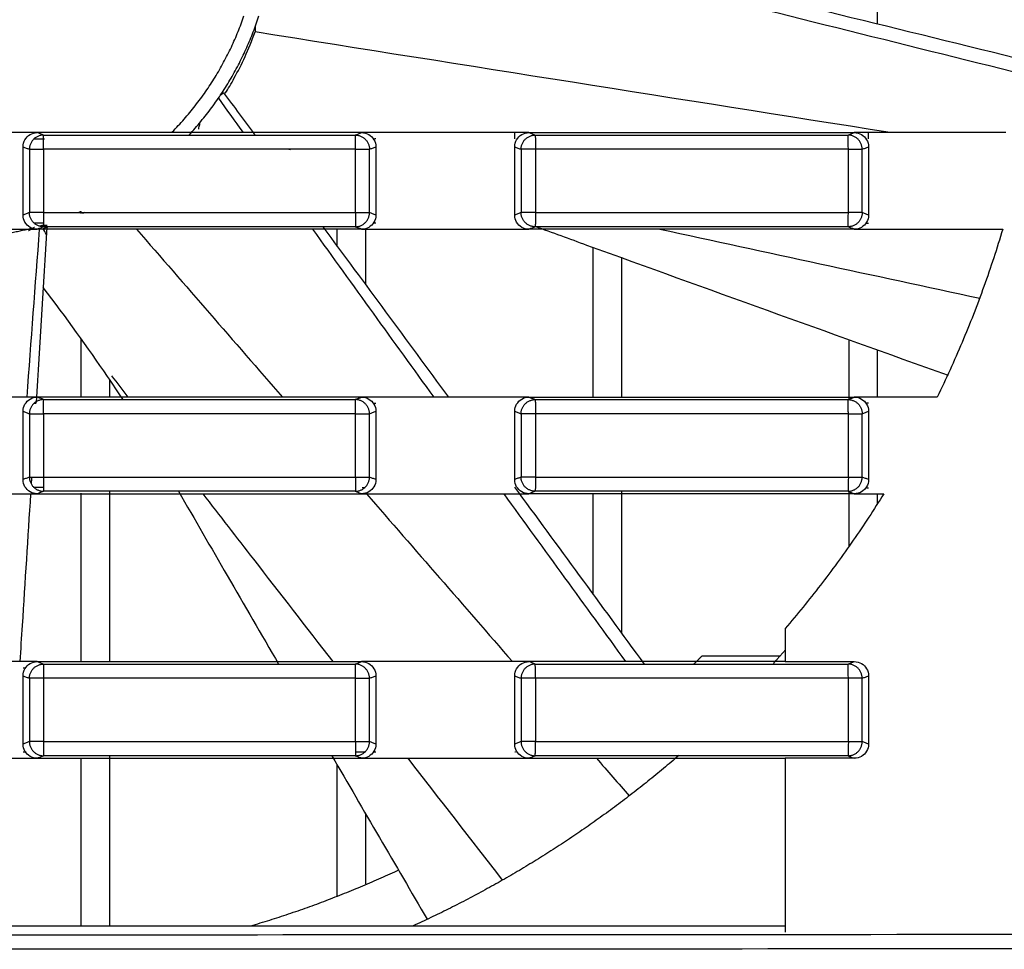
# Model space of a CAD drawing. Header units: millimetres. Extents: x 9946 to 11276, y -4769 to -3439.
# Tile 77 of 100: x 10938 to 10973, y -3662 to -3629. Entities that reach past the tile are written whole.
import ezdxf

# ---------------------------------------------------------------- set-up
doc = ezdxf.new("R2010")
doc.units = ezdxf.units.MM
doc.layers.add('ROXX NEO mini i_Fixture', color=7, linetype='Continuous', true_color=0x000000)

msp = doc.modelspace()

# ---------------------------------------------------------------- linework, layer by layer
at = {"layer": 'ROXX NEO mini i_Fixture', "color": 18, "lineweight": -3, "true_color": 0x000000}
for points, knots in [([(10958.099, -3627.463), (10958.968, -3627.682), (10964.24, -3629.009), (10969.515, -3630.322), (10973.921, -3631.417)], [11.363411, 11.363411, 11.363411, 11.363411, 14.05206, 27.672155, 27.672155, 27.672155, 27.672155]), ([(10974.011, -3630.943), (10969.611, -3629.859), (10964.572, -3628.621), (10959.529, -3627.395), (10958.889, -3627.24)], [-27.693331, -27.693331, -27.693331, -27.693331, -14.098923, -12.123649, -12.123649, -12.123649, -12.123649]), ([(10945.401, -3631.98), (10945.503, -3631.817), (10945.734, -3631.426), (10946.098, -3630.708), (10946.335, -3630.131), (10946.446, -3629.823)], [8.519079, 8.519079, 8.519079, 8.519079, 9.932534, 11.587956, 13.243378, 13.243378, 13.243378, 13.243378]), ([(10944.466, -3633.24), (10944.472, -3633.209), (10944.479, -3633.177), (10944.486, -3633.146), (10944.496, -3633.097), (10944.507, -3633.047), (10944.517, -3632.997)], [0.2151969, 0.2151969, 0.2151969, 0.2151969, 0.3524854, 0.3524854, 0.3524854, 0.5646202, 0.5646202, 0.5646202, 0.5646202]), ([(10938.958, -3636.693), (10938.939, -3636.701), (10938.883, -3636.723), (10938.827, -3636.746), (10938.79, -3636.76)], [-1.924052, -1.924052, -1.924052, -1.924052, -1.264065, 0, 0, 0, 0]), ([(10939.025, -3636.717), (10939.041, -3636.712), (10939.085, -3636.698), (10939.13, -3636.684), (10939.158, -3636.674)], [8.14443, 8.14443, 8.14443, 8.14443, 8.2771115, 8.4984882, 8.4984882, 8.4984882, 8.4984882]), ([(10970.825, -3641.903), (10966.586, -3640.386), (10961.744, -3638.641), (10956.906, -3636.886), (10956.301, -3636.666)], [0.470571, 0.470571, 0.470571, 0.470571, 13.979405, 15.910657, 15.910657, 15.910657, 15.910657]), ([(10941.804, -3642.748), (10941.626, -3642.477), (10941.443, -3642.205), (10941.257, -3641.931), (10940.566, -3640.918), (10939.805, -3639.868), (10939.001, -3638.804)], [3.512872, 3.512872, 3.512872, 3.512872, 4.772422, 4.772422, 4.772422, 9.430327, 9.430327, 9.430327, 9.430327]), ([(10938.553, -3646.06), (10938.455, -3647.603), (10938.33, -3649.57), (10938.203, -3651.536), (10938.176, -3651.96)], [-18.711748, -18.711748, -18.711748, -18.711748, -14.07394, -12.799619, -12.799619, -12.799619, -12.799619]), ([(10943.755, -3645.972), (10944.326, -3646.961), (10945.498, -3648.987), (10946.672, -3651.012), (10947.273, -3652.048)], [10.568315, 10.568315, 10.568315, 10.568315, 13.995428, 17.58944, 17.58944, 17.58944, 17.58944]), ([(10949.19, -3651.96), (10948.26, -3650.76), (10946.736, -3648.794), (10945.213, -3646.827), (10944.62, -3646.06)], [-18.913248, -18.913248, -18.913248, -18.913248, -14.348597, -11.433964, -11.433964, -11.433964, -11.433964]), ([(10967.338, -3645.989), (10967.361, -3645.998), (10967.421, -3646.022), (10967.48, -3646.046), (10967.517, -3646.06)], [0.482799, 0.482799, 0.482799, 0.482799, 1.267035, 2.53407, 2.53407, 2.53407, 2.53407])]:
    msp.add_open_spline(points, degree=3, knots=knots, dxfattribs=at)
for points, degree in [([(10968.338, -3629.548), (10968.338, -3628.504), (10968.338, -3627.46)], 2), ([(10946.457, -3629.625), (10946.451, -3629.724), (10946.446, -3629.823)], 2), ([(10968.778, -3633.36), (10961.334, -3632.183), (10953.89, -3631.004), (10946.446, -3629.823)], 3), ([(10945.235, -3632.036), (10945.288, -3631.998), (10945.34, -3631.96)], 2), ([(10945.34, -3631.96), (10945.708, -3632.456), (10946.076, -3632.952), (10946.444, -3633.448)], 3), ([(10945.158, -3632.151), (10945.447, -3632.554), (10945.736, -3632.957), (10946.025, -3633.36)], 3), ([(10938.29, -3633.36), (10937.745, -3633.36), (10936.656, -3633.36), (10935.021, -3633.36), (10933.932, -3633.36), (10933.387, -3633.36)], 3), ([(10938.79, -3633.36), (10938.624, -3633.36), (10938.457, -3633.36), (10938.29, -3633.36)], 3), ([(10938.29, -3633.859), (10938.29, -3633.765), (10938.336, -3633.602), (10938.53, -3633.407), (10938.695, -3633.36), (10938.79, -3633.36)], 3), ([(10939.011, -3633.448), (10938.974, -3633.433), (10938.901, -3633.404), (10938.827, -3633.375), (10938.79, -3633.36)], 3), ([(10950.193, -3633.36), (10948.926, -3633.36), (10946.392, -3633.36), (10942.591, -3633.36), (10940.057, -3633.36), (10938.79, -3633.36)], 3), ([(10949.972, -3633.448), (10950.009, -3633.433), (10950.082, -3633.404), (10950.156, -3633.375), (10950.193, -3633.36)], 3), ([(10950.693, -3633.36), (10950.526, -3633.36), (10950.36, -3633.36), (10950.193, -3633.36)], 3), ([(10950.193, -3633.36), (10950.288, -3633.36), (10950.454, -3633.407), (10950.648, -3633.602), (10950.693, -3633.765), (10950.693, -3633.859)], 3), ([(10955.578, -3633.36), (10955.036, -3633.36), (10953.95, -3633.36), (10952.322, -3633.36), (10951.236, -3633.36), (10950.693, -3633.36)], 3), ([(10955.579, -3633.582), (10955.578, -3633.471), (10955.578, -3633.36)], 2), ([(10956.078, -3633.36), (10955.912, -3633.36), (10955.745, -3633.36), (10955.578, -3633.36)], 3), ([(10955.578, -3633.859), (10955.578, -3633.765), (10955.624, -3633.602), (10955.818, -3633.407), (10955.983, -3633.36), (10956.078, -3633.36)], 3), ([(10956.078, -3633.36), (10957.35, -3633.36), (10959.892, -3633.36), (10963.704, -3633.36), (10966.246, -3633.36), (10967.517, -3633.36)], 3), ([(10956.078, -3633.36), (10956.115, -3633.375), (10956.189, -3633.404), (10956.262, -3633.433), (10956.298, -3633.448)], 3), ([(10967.296, -3633.448), (10967.333, -3633.433), (10967.407, -3633.404), (10967.48, -3633.375), (10967.517, -3633.36)], 3), ([(10968.018, -3633.36), (10967.851, -3633.36), (10967.684, -3633.36), (10967.517, -3633.36)], 3), ([(10967.517, -3633.36), (10967.613, -3633.36), (10967.778, -3633.407), (10967.972, -3633.602), (10968.018, -3633.765), (10968.018, -3633.859)], 3), ([(10968.018, -3633.575), (10968.018, -3633.467), (10968.018, -3633.36)], 2), ([(10972.849, -3633.36), (10972.312, -3633.36), (10971.239, -3633.36), (10969.628, -3633.36), (10968.555, -3633.36), (10968.018, -3633.36)], 3), ([(10939.038, -3633.587), (10938.917, -3633.587), (10938.795, -3633.587), (10938.674, -3633.587)], 3), ([(10939.011, -3633.448), (10940.229, -3633.448), (10942.665, -3633.448), (10946.318, -3633.448), (10948.754, -3633.448), (10949.972, -3633.448)], 3), ([(10950.693, -3633.585), (10950.677, -3633.585), (10950.66, -3633.585), (10950.643, -3633.585)], 3), ([(10956.298, -3633.448), (10957.521, -3633.448), (10959.965, -3633.448), (10963.631, -3633.448), (10966.075, -3633.448), (10967.296, -3633.448)], 3), ([(10938.29, -3636.261), (10938.29, -3635.06), (10938.29, -3633.859)], 2), ([(10938.29, -3633.859), (10938.327, -3633.874), (10938.401, -3633.903), (10938.476, -3633.933), (10938.513, -3633.948)], 3), ([(10938.513, -3633.948), (10938.513, -3635.06), (10938.513, -3636.173)], 2), ([(10939.012, -3633.948), (10939.012, -3635.06), (10939.012, -3636.173)], 2), ([(10947.708, -3633.969), (10947.683, -3633.964), (10947.659, -3633.958), (10947.635, -3633.952)], 3), ([(10949.977, -3636.173), (10949.977, -3635.06), (10949.977, -3633.948)], 2), ([(10950.47, -3633.948), (10950.507, -3633.933), (10950.582, -3633.903), (10950.656, -3633.874), (10950.693, -3633.859)], 3), ([(10950.47, -3636.173), (10950.47, -3635.06), (10950.47, -3633.948)], 2), ([(10950.693, -3633.859), (10950.693, -3635.06), (10950.693, -3636.262)], 2), ([(10955.578, -3633.859), (10955.615, -3633.874), (10955.689, -3633.904), (10955.763, -3633.933), (10955.8, -3633.948)], 3), ([(10955.578, -3636.261), (10955.578, -3635.06), (10955.578, -3633.859)], 2), ([(10955.8, -3633.948), (10955.8, -3635.06), (10955.8, -3636.173)], 2), ([(10956.305, -3633.948), (10956.305, -3635.06), (10956.305, -3636.173)], 2), ([(10967.307, -3636.173), (10967.307, -3635.06), (10967.307, -3633.948)], 2), ([(10967.794, -3633.948), (10967.831, -3633.933), (10967.906, -3633.903), (10967.981, -3633.873), (10968.018, -3633.859)], 3), ([(10967.794, -3636.173), (10967.794, -3635.06), (10967.794, -3633.948)], 2), ([(10968.018, -3633.859), (10968.018, -3635.06), (10968.018, -3636.262)], 2), ([(10938.513, -3636.173), (10938.475, -3636.187), (10938.401, -3636.217), (10938.327, -3636.247), (10938.29, -3636.261)], 3), ([(10938.79, -3636.76), (10938.695, -3636.76), (10938.53, -3636.713), (10938.336, -3636.519), (10938.29, -3636.356), (10938.29, -3636.261)], 3), ([(10940.338, -3636.21), (10940.338, -3636.192), (10940.338, -3636.173)], 2), ([(10940.374, -3636.199), (10940.399, -3636.188), (10940.424, -3636.176), (10940.45, -3636.164)], 3), ([(10950.693, -3636.262), (10950.693, -3636.356), (10950.648, -3636.519), (10950.454, -3636.713), (10950.288, -3636.76), (10950.193, -3636.76)], 3), ([(10950.693, -3636.262), (10950.656, -3636.247), (10950.582, -3636.217), (10950.507, -3636.187), (10950.47, -3636.173)], 3), ([(10955.8, -3636.173), (10955.763, -3636.187), (10955.689, -3636.217), (10955.615, -3636.246), (10955.578, -3636.261)], 3), ([(10956.078, -3636.76), (10955.983, -3636.76), (10955.818, -3636.713), (10955.624, -3636.519), (10955.578, -3636.355), (10955.578, -3636.261)], 3), ([(10968.018, -3636.262), (10968.018, -3636.356), (10967.972, -3636.519), (10967.778, -3636.713), (10967.613, -3636.76), (10967.517, -3636.76)], 3), ([(10968.018, -3636.262), (10967.981, -3636.247), (10967.906, -3636.217), (10967.831, -3636.187), (10967.794, -3636.173)], 3), ([(10933.387, -3636.76), (10933.932, -3636.76), (10935.021, -3636.76), (10936.656, -3636.76), (10937.745, -3636.76), (10938.29, -3636.76)], 3), ([(10938.29, -3636.76), (10938.457, -3636.76), (10938.624, -3636.76), (10938.79, -3636.76)], 3), ([(10938.861, -3636.76), (10938.711, -3638.727), (10938.563, -3640.693), (10938.417, -3642.66)], 3), ([(10938.688, -3636.695), (10938.582, -3636.756), (10938.476, -3636.817)], 2), ([(10938.694, -3636.533), (10938.802, -3636.533), (10938.911, -3636.533), (10939.02, -3636.533)], 3), ([(10939.128, -3636.684), (10939.005, -3638.741), (10938.88, -3640.797), (10938.753, -3642.853)], 3), ([(10950.193, -3636.76), (10948.926, -3636.76), (10946.392, -3636.76), (10942.591, -3636.76), (10940.057, -3636.76), (10938.79, -3636.76)], 3), ([(10939.113, -3636.943), (10939.071, -3636.871), (10939.03, -3636.8), (10938.988, -3636.728)], 3), ([(10939.003, -3636.608), (10939.005, -3636.608), (10939.008, -3636.608)], 2), ([(10949.972, -3636.672), (10948.754, -3636.672), (10946.318, -3636.672), (10942.665, -3636.672), (10940.229, -3636.672), (10939.011, -3636.672)], 3), ([(10939.048, -3636.611), (10939.09, -3636.614), (10939.132, -3636.617)], 2), ([(10942.282, -3636.76), (10943.991, -3638.727), (10945.7, -3640.694), (10947.409, -3642.66)], 3), ([(10948.469, -3636.76), (10949.886, -3638.729), (10951.305, -3640.695), (10952.727, -3642.66)], 3), ([(10948.83, -3636.672), (10950.304, -3638.667), (10951.775, -3640.663), (10953.244, -3642.66)], 3), ([(10949.338, -3637.36), (10949.338, -3637.06), (10949.338, -3636.76)], 2), ([(10950.193, -3636.76), (10950.156, -3636.746), (10950.082, -3636.716), (10950.009, -3636.687), (10949.972, -3636.672)], 3), ([(10950.193, -3636.76), (10950.36, -3636.76), (10950.526, -3636.76), (10950.693, -3636.76)], 3), ([(10950.338, -3638.715), (10950.338, -3637.727), (10950.338, -3636.74)], 2), ([(10950.626, -3636.536), (10950.648, -3636.536), (10950.671, -3636.536), (10950.693, -3636.536)], 3), ([(10950.693, -3636.76), (10951.236, -3636.76), (10952.322, -3636.76), (10953.95, -3636.76), (10955.036, -3636.76), (10955.578, -3636.76)], 3), ([(10955.578, -3636.76), (10955.745, -3636.76), (10955.912, -3636.76), (10956.078, -3636.76)], 3), ([(10956.298, -3636.672), (10956.262, -3636.687), (10956.188, -3636.716), (10956.115, -3636.746), (10956.078, -3636.76)], 3), ([(10967.517, -3636.76), (10966.246, -3636.76), (10963.704, -3636.76), (10959.892, -3636.76), (10957.35, -3636.76), (10956.078, -3636.76)], 3), ([(10967.296, -3636.672), (10966.075, -3636.672), (10963.631, -3636.672), (10959.965, -3636.672), (10957.521, -3636.672), (10956.298, -3636.672)], 3), ([(10971.925, -3639.196), (10968.175, -3638.388), (10964.425, -3637.577), (10960.676, -3636.765)], 3), ([(10967.517, -3636.76), (10967.48, -3636.746), (10967.407, -3636.716), (10967.333, -3636.687), (10967.296, -3636.672)], 3), ([(10967.517, -3636.76), (10967.684, -3636.76), (10967.851, -3636.76), (10968.018, -3636.76)], 3), ([(10967.939, -3636.546), (10967.965, -3636.546), (10967.992, -3636.546), (10968.018, -3636.546)], 3), ([(10968.018, -3636.76), (10968.542, -3636.76), (10969.59, -3636.76), (10971.162, -3636.76), (10972.21, -3636.76), (10972.734, -3636.76)], 3), ([(10972.734, -3636.76), (10972.532, -3637.436), (10972.093, -3638.774), (10971.324, -3640.745), (10970.741, -3642.027), (10970.431, -3642.66)], 3), ([(10958.338, -3642.66), (10958.338, -3640.033), (10958.338, -3637.405)], 2), ([(10959.338, -3642.66), (10959.338, -3640.203), (10959.338, -3637.746)], 2), ([(10940.338, -3642.66), (10940.338, -3641.63), (10940.338, -3640.601)], 2), ([(10967.338, -3642.748), (10967.338, -3641.701), (10967.338, -3640.653)], 2), ([(10968.338, -3642.66), (10968.338, -3641.836), (10968.338, -3641.012)], 2), ([(10941.99, -3642.66), (10941.798, -3642.412), (10941.606, -3642.164), (10941.414, -3641.915)], 3), ([(10941.338, -3642.66), (10941.338, -3642.356), (10941.338, -3642.051)], 2), ([(10938.29, -3642.66), (10937.745, -3642.66), (10936.656, -3642.66), (10935.021, -3642.66), (10933.932, -3642.66), (10933.387, -3642.66)], 3), ([(10938.79, -3642.66), (10938.624, -3642.66), (10938.457, -3642.66), (10938.29, -3642.66)], 3), ([(10938.29, -3643.159), (10938.29, -3643.065), (10938.336, -3642.902), (10938.53, -3642.707), (10938.695, -3642.66), (10938.79, -3642.66)], 3), ([(10939.011, -3642.748), (10938.974, -3642.733), (10938.901, -3642.704), (10938.827, -3642.675), (10938.79, -3642.66)], 3), ([(10950.193, -3642.66), (10948.926, -3642.66), (10946.392, -3642.66), (10942.591, -3642.66), (10940.057, -3642.66), (10938.79, -3642.66)], 3), ([(10949.972, -3642.748), (10950.009, -3642.733), (10950.082, -3642.704), (10950.156, -3642.675), (10950.193, -3642.66)], 3), ([(10950.693, -3642.66), (10950.526, -3642.66), (10950.36, -3642.66), (10950.193, -3642.66)], 3), ([(10950.193, -3642.66), (10950.288, -3642.66), (10950.454, -3642.707), (10950.648, -3642.902), (10950.693, -3643.065), (10950.693, -3643.159)], 3), ([(10955.578, -3642.66), (10955.036, -3642.66), (10953.95, -3642.66), (10952.322, -3642.66), (10951.236, -3642.66), (10950.693, -3642.66)], 3), ([(10956.078, -3642.66), (10955.912, -3642.66), (10955.745, -3642.66), (10955.578, -3642.66)], 3), ([(10955.578, -3643.159), (10955.578, -3643.065), (10955.624, -3642.902), (10955.818, -3642.707), (10955.983, -3642.66), (10956.078, -3642.66)], 3), ([(10956.078, -3642.66), (10956.115, -3642.675), (10956.189, -3642.704), (10956.262, -3642.733), (10956.298, -3642.748)], 3), ([(10956.078, -3642.66), (10957.35, -3642.66), (10959.892, -3642.66), (10963.704, -3642.66), (10966.246, -3642.66), (10967.517, -3642.66)], 3), ([(10967.296, -3642.748), (10967.333, -3642.733), (10967.407, -3642.704), (10967.48, -3642.675), (10967.517, -3642.66)], 3), ([(10968.018, -3642.66), (10967.851, -3642.66), (10967.684, -3642.66), (10967.517, -3642.66)], 3), ([(10967.517, -3642.66), (10967.613, -3642.66), (10967.778, -3642.707), (10967.972, -3642.902), (10968.018, -3643.065), (10968.018, -3643.159)], 3), ([(10970.431, -3642.66), (10970.029, -3642.66), (10969.225, -3642.66), (10968.42, -3642.66), (10968.018, -3642.66)], 3), ([(10938.751, -3642.887), (10938.733, -3642.887), (10938.715, -3642.887), (10938.697, -3642.887)], 3), ([(10939.011, -3642.748), (10940.229, -3642.748), (10942.665, -3642.748), (10946.318, -3642.748), (10948.754, -3642.748), (10949.972, -3642.748)], 3), ([(10950.693, -3642.885), (10950.672, -3642.885), (10950.65, -3642.885), (10950.628, -3642.885)], 3), ([(10956.298, -3642.748), (10957.521, -3642.748), (10959.965, -3642.748), (10963.631, -3642.748), (10966.075, -3642.748), (10967.296, -3642.748)], 3), ([(10968.018, -3642.875), (10967.991, -3642.875), (10967.963, -3642.875), (10967.936, -3642.875)], 3), ([(10938.29, -3645.561), (10938.29, -3644.36), (10938.29, -3643.159)], 2), ([(10938.29, -3643.159), (10938.327, -3643.174), (10938.401, -3643.203), (10938.476, -3643.233), (10938.513, -3643.248)], 3), ([(10938.513, -3643.248), (10938.513, -3644.36), (10938.513, -3645.473)], 2), ([(10939.012, -3643.248), (10939.012, -3644.36), (10939.012, -3645.473)], 2), ([(10949.977, -3645.473), (10949.977, -3644.36), (10949.977, -3643.248)], 2), ([(10950.47, -3643.248), (10950.507, -3643.233), (10950.582, -3643.203), (10950.656, -3643.174), (10950.693, -3643.159)], 3), ([(10950.47, -3645.473), (10950.47, -3644.36), (10950.47, -3643.248)], 2), ([(10950.693, -3643.159), (10950.693, -3644.36), (10950.693, -3645.562)], 2), ([(10955.578, -3645.561), (10955.578, -3644.36), (10955.578, -3643.159)], 2), ([(10955.578, -3643.159), (10955.615, -3643.174), (10955.689, -3643.204), (10955.763, -3643.233), (10955.8, -3643.248)], 3), ([(10955.8, -3643.248), (10955.8, -3644.36), (10955.8, -3645.473)], 2), ([(10956.305, -3643.248), (10956.305, -3644.36), (10956.305, -3645.473)], 2), ([(10967.307, -3645.473), (10967.307, -3644.36), (10967.307, -3643.248)], 2), ([(10967.794, -3643.248), (10967.831, -3643.233), (10967.906, -3643.203), (10967.981, -3643.173), (10968.018, -3643.159)], 3), ([(10967.794, -3645.473), (10967.794, -3644.36), (10967.794, -3643.248)], 2), ([(10968.018, -3643.159), (10968.018, -3644.36), (10968.018, -3645.562)], 2), ([(10938.513, -3645.473), (10938.475, -3645.487), (10938.401, -3645.517), (10938.327, -3645.547), (10938.29, -3645.561)], 3), ([(10938.59, -3645.463), (10938.585, -3645.541), (10938.58, -3645.619), (10938.575, -3645.697)], 3), ([(10950.693, -3645.562), (10950.656, -3645.547), (10950.582, -3645.517), (10950.507, -3645.487), (10950.47, -3645.473)], 3), ([(10955.8, -3645.473), (10955.763, -3645.487), (10955.689, -3645.517), (10955.615, -3645.546), (10955.578, -3645.561)], 3), ([(10968.018, -3645.562), (10967.981, -3645.547), (10967.906, -3645.517), (10967.831, -3645.487), (10967.794, -3645.473)], 3), ([(10938.79, -3646.06), (10938.695, -3646.06), (10938.53, -3646.013), (10938.336, -3645.819), (10938.29, -3645.656), (10938.29, -3645.561)], 3), ([(10950.693, -3645.562), (10950.693, -3645.656), (10950.648, -3645.819), (10950.454, -3646.013), (10950.288, -3646.06), (10950.193, -3646.06)], 3), ([(10955.566, -3645.822), (10957.088, -3647.896), (10958.608, -3649.972), (10960.127, -3652.048)], 3), ([(10956.078, -3646.06), (10955.983, -3646.06), (10955.818, -3646.013), (10955.624, -3645.819), (10955.578, -3645.655), (10955.578, -3645.561)], 3), ([(10968.018, -3645.562), (10968.018, -3645.656), (10967.972, -3645.819), (10967.778, -3646.013), (10967.613, -3646.06), (10967.517, -3646.06)], 3), ([(10933.387, -3646.06), (10933.932, -3646.06), (10935.021, -3646.06), (10936.656, -3646.06), (10937.745, -3646.06), (10938.29, -3646.06)], 3), ([(10938.29, -3646.06), (10938.457, -3646.06), (10938.624, -3646.06), (10938.79, -3646.06)], 3), ([(10938.679, -3645.833), (10938.79, -3645.833), (10938.901, -3645.833), (10939.011, -3645.833)], 3), ([(10939.011, -3645.972), (10938.974, -3645.987), (10938.901, -3646.016), (10938.827, -3646.046), (10938.79, -3646.06)], 3), ([(10938.79, -3646.06), (10940.057, -3646.06), (10942.591, -3646.06), (10946.392, -3646.06), (10948.926, -3646.06), (10950.193, -3646.06)], 3), ([(10949.972, -3645.972), (10948.754, -3645.972), (10946.318, -3645.972), (10942.665, -3645.972), (10940.229, -3645.972), (10939.011, -3645.972)], 3), ([(10940.338, -3651.96), (10940.338, -3648.999), (10940.338, -3646.038)], 2), ([(10941.338, -3651.96), (10941.338, -3648.966), (10941.338, -3645.972)], 2), ([(10949.972, -3645.972), (10950.009, -3645.987), (10950.082, -3646.016), (10950.156, -3646.046), (10950.193, -3646.06)], 3), ([(10950.193, -3646.06), (10950.36, -3646.06), (10950.526, -3646.06), (10950.693, -3646.06)], 3), ([(10950.218, -3645.836), (10950.25, -3645.836), (10950.282, -3645.836), (10950.313, -3645.836)], 3), ([(10950.365, -3646.06), (10952.075, -3648.027), (10953.785, -3649.994), (10955.495, -3651.96)], 3), ([(10950.693, -3646.06), (10951.236, -3646.06), (10952.322, -3646.06), (10953.95, -3646.06), (10955.036, -3646.06), (10955.578, -3646.06)], 3), ([(10955.189, -3646.06), (10956.616, -3648.028), (10958.045, -3649.994), (10959.475, -3651.96)], 3), ([(10955.578, -3646.06), (10955.745, -3646.06), (10955.912, -3646.06), (10956.078, -3646.06)], 3), ([(10956.298, -3645.972), (10956.262, -3645.987), (10956.188, -3646.016), (10956.115, -3646.046), (10956.078, -3646.06)], 3), ([(10967.517, -3646.06), (10966.246, -3646.06), (10963.704, -3646.06), (10959.892, -3646.06), (10957.35, -3646.06), (10956.078, -3646.06)], 3), ([(10967.296, -3645.972), (10966.075, -3645.972), (10963.631, -3645.972), (10959.965, -3645.972), (10957.521, -3645.972), (10956.298, -3645.972)], 3), ([(10958.338, -3649.605), (10958.338, -3647.824), (10958.338, -3646.043)], 2), ([(10959.338, -3650.971), (10959.338, -3648.472), (10959.338, -3645.972)], 2), ([(10968.552, -3646.06), (10968.208, -3646.615), (10967.492, -3647.705), (10966.336, -3649.286), (10965.513, -3650.298), (10965.088, -3650.794)], 3), ([(10967.338, -3647.896), (10967.338, -3646.943), (10967.338, -3645.989)], 2), ([(10967.517, -3646.06), (10967.684, -3646.06), (10967.851, -3646.06), (10968.018, -3646.06)], 3), ([(10967.962, -3645.846), (10967.981, -3645.846), (10968, -3645.846), (10968.018, -3645.846)], 3), ([(10968.018, -3646.06), (10968.107, -3646.06), (10968.285, -3646.06), (10968.463, -3646.06), (10968.552, -3646.06)], 3), ([(10968.338, -3646.4), (10968.338, -3646.23), (10968.338, -3646.06)], 2), ([(10965.088, -3650.794), (10965.088, -3651.377), (10965.088, -3651.96)], 2), ([(10938.29, -3651.96), (10937.745, -3651.96), (10936.656, -3651.96), (10935.021, -3651.96), (10933.932, -3651.96), (10933.387, -3651.96)], 3), ([(10938.79, -3651.96), (10938.624, -3651.96), (10938.457, -3651.96), (10938.29, -3651.96)], 3), ([(10938.29, -3652.459), (10938.29, -3652.365), (10938.336, -3652.202), (10938.53, -3652.007), (10938.695, -3651.96), (10938.79, -3651.96)], 3), ([(10938.79, -3651.96), (10938.827, -3651.975), (10938.901, -3652.004), (10938.974, -3652.033), (10939.011, -3652.048)], 3), ([(10938.79, -3651.96), (10940.057, -3651.96), (10942.591, -3651.96), (10946.392, -3651.96), (10948.926, -3651.96), (10950.193, -3651.96)], 3), ([(10939.011, -3652.048), (10940.229, -3652.048), (10942.665, -3652.048), (10946.318, -3652.048), (10948.754, -3652.048), (10949.972, -3652.048)], 3), ([(10949.972, -3652.048), (10950.009, -3652.033), (10950.082, -3652.004), (10950.156, -3651.975), (10950.193, -3651.96)], 3), ([(10950.693, -3651.96), (10950.526, -3651.96), (10950.36, -3651.96), (10950.193, -3651.96)], 3), ([(10950.193, -3651.96), (10950.288, -3651.96), (10950.454, -3652.007), (10950.648, -3652.202), (10950.693, -3652.365), (10950.693, -3652.459)], 3), ([(10955.578, -3651.96), (10955.036, -3651.96), (10953.95, -3651.96), (10952.322, -3651.96), (10951.236, -3651.96), (10950.693, -3651.96)], 3), ([(10956.078, -3651.96), (10955.912, -3651.96), (10955.745, -3651.96), (10955.578, -3651.96)], 3), ([(10955.578, -3652.459), (10955.578, -3652.365), (10955.624, -3652.202), (10955.818, -3652.007), (10955.983, -3651.96), (10956.078, -3651.96)], 3), ([(10956.298, -3652.048), (10956.262, -3652.033), (10956.189, -3652.004), (10956.115, -3651.975), (10956.078, -3651.96)], 3), ([(10965.088, -3651.96), (10964.087, -3651.96), (10962.085, -3651.96), (10959.082, -3651.96), (10957.08, -3651.96), (10956.078, -3651.96)], 3), ([(10956.298, -3652.048), (10957.521, -3652.048), (10959.965, -3652.048), (10963.631, -3652.048), (10966.075, -3652.048), (10967.296, -3652.048)], 3), ([(10962.163, -3651.76), (10963.545, -3651.76), (10964.927, -3651.76)], 2), ([(10965.088, -3651.96), (10965.493, -3651.96), (10966.303, -3651.96), (10967.112, -3651.96), (10967.517, -3651.96)], 3), ([(10967.296, -3652.048), (10967.333, -3652.033), (10967.407, -3652.004), (10967.48, -3651.975), (10967.517, -3651.96)], 3), ([(10967.517, -3651.96), (10967.613, -3651.96), (10967.779, -3652.007), (10967.972, -3652.202), (10968.018, -3652.365), (10968.018, -3652.459)], 3), ([(10938.381, -3652.187), (10938.351, -3652.187), (10938.32, -3652.187), (10938.29, -3652.187)], 3), ([(10938.29, -3654.861), (10938.29, -3653.66), (10938.29, -3652.459)], 2), ([(10938.29, -3652.459), (10938.327, -3652.474), (10938.401, -3652.503), (10938.476, -3652.533), (10938.513, -3652.548)], 3), ([(10938.513, -3652.548), (10938.513, -3653.66), (10938.513, -3654.773)], 2), ([(10939.012, -3652.548), (10939.012, -3653.66), (10939.012, -3654.773)], 2), ([(10949.977, -3654.773), (10949.977, -3653.66), (10949.977, -3652.548)], 2), ([(10950.47, -3652.548), (10950.507, -3652.533), (10950.582, -3652.503), (10950.656, -3652.474), (10950.693, -3652.459)], 3), ([(10950.47, -3654.773), (10950.47, -3653.66), (10950.47, -3652.548)], 2), ([(10950.693, -3652.459), (10950.693, -3653.66), (10950.693, -3654.862)], 2), ([(10955.578, -3654.861), (10955.578, -3653.66), (10955.578, -3652.459)], 2), ([(10955.578, -3652.459), (10955.615, -3652.474), (10955.689, -3652.504), (10955.763, -3652.533), (10955.8, -3652.548)], 3), ([(10955.8, -3652.548), (10955.8, -3653.66), (10955.8, -3654.773)], 2), ([(10956.305, -3652.548), (10956.305, -3653.66), (10956.305, -3654.773)], 2), ([(10967.307, -3654.773), (10967.307, -3653.66), (10967.307, -3652.548)], 2), ([(10967.794, -3652.548), (10967.831, -3652.533), (10967.906, -3652.503), (10967.981, -3652.473), (10968.018, -3652.459)], 3), ([(10967.794, -3654.773), (10967.794, -3653.66), (10967.794, -3652.548)], 2), ([(10968.018, -3652.459), (10968.018, -3653.66), (10968.018, -3654.862)], 2), ([(10938.513, -3654.773), (10938.475, -3654.787), (10938.401, -3654.817), (10938.327, -3654.847), (10938.29, -3654.861)], 3), ([(10950.693, -3654.862), (10950.656, -3654.847), (10950.582, -3654.817), (10950.507, -3654.787), (10950.47, -3654.773)], 3), ([(10955.8, -3654.773), (10955.763, -3654.787), (10955.689, -3654.817), (10955.615, -3654.846), (10955.578, -3654.861)], 3), ([(10968.018, -3654.862), (10967.981, -3654.847), (10967.906, -3654.817), (10967.831, -3654.787), (10967.794, -3654.773)], 3), ([(10938.79, -3655.36), (10938.695, -3655.36), (10938.53, -3655.313), (10938.336, -3655.119), (10938.29, -3654.956), (10938.29, -3654.861)], 3), ([(10938.29, -3655.133), (10938.327, -3655.133), (10938.364, -3655.133), (10938.401, -3655.133)], 3), ([(10950.01, -3655.136), (10950.117, -3655.136), (10950.225, -3655.136), (10950.332, -3655.136)], 3), ([(10950.693, -3654.862), (10950.693, -3654.956), (10950.648, -3655.119), (10950.454, -3655.313), (10950.288, -3655.36), (10950.193, -3655.36)], 3), ([(10950.635, -3655.136), (10950.654, -3655.136), (10950.674, -3655.136), (10950.693, -3655.136)], 3), ([(10956.078, -3655.36), (10955.983, -3655.36), (10955.818, -3655.313), (10955.624, -3655.119), (10955.578, -3654.955), (10955.578, -3654.861)], 3), ([(10955.579, -3655.138), (10955.589, -3655.138), (10955.599, -3655.138), (10955.609, -3655.138)], 3), ([(10968.018, -3654.862), (10968.018, -3654.956), (10967.972, -3655.119), (10967.779, -3655.313), (10967.613, -3655.36), (10967.517, -3655.36)], 3), ([(10933.387, -3655.36), (10933.932, -3655.36), (10935.021, -3655.36), (10936.656, -3655.36), (10937.745, -3655.36), (10938.29, -3655.36)], 3), ([(10938.29, -3655.36), (10938.457, -3655.36), (10938.624, -3655.36), (10938.79, -3655.36)], 3), ([(10939.011, -3655.272), (10938.974, -3655.287), (10938.901, -3655.316), (10938.827, -3655.346), (10938.79, -3655.36)], 3), ([(10938.79, -3655.36), (10940.057, -3655.36), (10942.591, -3655.36), (10946.392, -3655.36), (10948.926, -3655.36), (10950.193, -3655.36)], 3), ([(10949.972, -3655.272), (10948.754, -3655.272), (10946.318, -3655.272), (10942.665, -3655.272), (10940.229, -3655.272), (10939.011, -3655.272)], 3), ([(10940.338, -3661.26), (10940.338, -3658.31), (10940.338, -3655.36)], 2), ([(10941.338, -3661.26), (10941.338, -3658.266), (10941.338, -3655.272)], 2), ([(10949.147, -3655.272), (10950.263, -3657.19), (10951.381, -3659.106), (10952.501, -3661.022)], 3), ([(10950.193, -3655.36), (10950.156, -3655.346), (10950.082, -3655.316), (10950.009, -3655.287), (10949.972, -3655.272)], 3), ([(10950.193, -3655.36), (10950.36, -3655.36), (10950.526, -3655.36), (10950.693, -3655.36)], 3), ([(10950.693, -3655.36), (10951.236, -3655.36), (10952.322, -3655.36), (10953.95, -3655.36), (10955.036, -3655.36), (10955.578, -3655.36)], 3), ([(10955.152, -3659.642), (10954.043, -3658.215), (10952.935, -3656.788), (10951.827, -3655.36)], 3), ([(10955.578, -3655.36), (10955.745, -3655.36), (10955.912, -3655.36), (10956.078, -3655.36)], 3), ([(10956.298, -3655.272), (10956.262, -3655.287), (10956.188, -3655.316), (10956.115, -3655.346), (10956.078, -3655.36)], 3), ([(10956.078, -3655.36), (10957.08, -3655.36), (10959.082, -3655.36), (10962.085, -3655.36), (10964.087, -3655.36), (10965.088, -3655.36)], 3), ([(10967.296, -3655.272), (10966.075, -3655.272), (10963.631, -3655.272), (10959.965, -3655.272), (10957.521, -3655.272), (10956.298, -3655.272)], 3), ([(10958.452, -3655.36), (10958.836, -3655.801), (10959.22, -3656.242), (10959.603, -3656.683)], 3), ([(10967.517, -3655.36), (10967.112, -3655.36), (10966.303, -3655.36), (10965.493, -3655.36), (10965.088, -3655.36)], 3), ([(10965.088, -3655.36), (10965.088, -3658.418), (10965.088, -3661.477)], 2), ([(10967.296, -3655.272), (10967.333, -3655.287), (10967.407, -3655.316), (10967.48, -3655.346), (10967.517, -3655.36)], 3), ([(10949.338, -3660.209), (10949.338, -3657.905), (10949.338, -3655.601)], 2), ([(10950.338, -3659.778), (10950.338, -3658.548), (10950.338, -3657.318)], 2), ([(10965.088, -3661.26), (10935.838, -3661.26), (10906.588, -3661.26)], 2), ([(11051.342, -3661.413), (11029.95, -3661.473), (10988.473, -3661.556), (10931.147, -3661.587), (10875.994, -3661.544), (10838.849, -3661.465), (10820.334, -3661.413)], 3), ([(11051.383, -3661.913), (11029.993, -3661.973), (10988.486, -3662.056), (10931.146, -3662.087), (10875.977, -3662.044), (10838.806, -3661.965), (10820.294, -3661.913)], 3)]:
    msp.add_open_spline(points, degree=degree, dxfattribs=at)
for points, weights in [([(10943.534, -3633.337), (10945.259, -3631.586), (10946.056, -3629.26)], [0.853566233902, 0.854320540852, 0.899376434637]), ([(10944.134, -3633.433), (10945.816, -3631.615), (10946.583, -3629.26)], [0.853877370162, 0.857539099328, 0.902586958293]), ([(10939.011, -3633.448), (10938.514, -3633.45), (10938.513, -3633.948)], [1, 0.708154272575, 1]), ([(10939.012, -3633.948), (10939.012, -3633.465), (10939.011, -3633.448)], [1, 0.719339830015, 1]), ([(10949.977, -3633.948), (10949.977, -3633.465), (10949.972, -3633.448)], [1, 0.719340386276, 1]), ([(10949.972, -3633.448), (10950.469, -3633.45), (10950.47, -3633.948)], [1, 0.708302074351, 1]), ([(10955.8, -3633.948), (10955.802, -3633.449), (10956.298, -3633.448)], [1, 0.708006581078, 1]), ([(10956.298, -3633.448), (10956.305, -3633.465), (10956.305, -3633.948)], [1, 0.719341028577, 1]), ([(10967.307, -3633.948), (10967.307, -3633.465), (10967.296, -3633.448)], [1, 0.719342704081, 1]), ([(10967.794, -3633.948), (10967.793, -3633.45), (10967.296, -3633.448)], [1, 0.708450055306, 1]), ([(10938.513, -3633.948), (10938.553, -3633.948), (10939.012, -3633.948)], [1, 0.736532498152, 1]), ([(10949.977, -3633.948), (10944.494, -3633.948), (10939.012, -3633.948)], [1, 0.999992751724, 1]), ([(10949.977, -3633.948), (10950.431, -3633.948), (10950.47, -3633.948)], [1, 0.740585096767, 1]), ([(10956.305, -3633.948), (10955.841, -3633.948), (10955.8, -3633.948)], [1, 0.732457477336, 1]), ([(10967.307, -3633.948), (10961.807, -3633.948), (10956.305, -3633.948)], [1, 0.999992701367, 1]), ([(10967.307, -3633.948), (10967.755, -3633.948), (10967.794, -3633.948)], [1, 0.744615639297, 1]), ([(10940.235, -3636.17), (10940.286, -3636.148), (10940.337, -3636.126)], [0.88611051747, 0.885266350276, 0.884444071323]), ([(10939.012, -3636.173), (10938.553, -3636.173), (10938.513, -3636.173)], [1, 0.736532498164, 1]), ([(10939.011, -3636.672), (10938.514, -3636.671), (10938.513, -3636.173)], [1, 0.708154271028, 1]), ([(10939.012, -3636.173), (10939.012, -3636.655), (10939.011, -3636.672)], [1, 0.719338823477, 1]), ([(10939.012, -3636.173), (10944.494, -3636.173), (10949.977, -3636.173)], [1, 0.999992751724, 1]), ([(10949.977, -3636.173), (10949.977, -3636.655), (10949.972, -3636.672)], [1, 0.719340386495, 1]), ([(10949.972, -3636.672), (10950.469, -3636.671), (10950.47, -3636.173)], [1, 0.708302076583, 1]), ([(10949.977, -3636.173), (10950.431, -3636.173), (10950.47, -3636.173)], [1, 0.740585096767, 1]), ([(10956.305, -3636.173), (10955.841, -3636.173), (10955.8, -3636.173)], [1, 0.732457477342, 1]), ([(10956.298, -3636.672), (10955.802, -3636.671), (10955.8, -3636.173)], [1, 0.708006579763, 1]), ([(10956.305, -3636.173), (10956.305, -3636.655), (10956.298, -3636.672)], [1, 0.719337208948, 1]), ([(10956.305, -3636.173), (10961.807, -3636.173), (10967.307, -3636.173)], [1, 0.999992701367, 1]), ([(10967.794, -3636.173), (10967.793, -3636.67), (10967.296, -3636.672)], [1, 0.708450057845, 1]), ([(10967.296, -3636.672), (10967.307, -3636.655), (10967.307, -3636.173)], [1, 0.719342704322, 1]), ([(10967.794, -3636.173), (10967.755, -3636.173), (10967.307, -3636.173)], [1, 0.744615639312, 1]), ([(10938.866, -3636.647), (10938.94, -3636.627), (10939.014, -3636.605)], [0.912551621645, 0.91092156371, 0.909336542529]), ([(10939.011, -3642.748), (10938.514, -3642.75), (10938.513, -3643.248)], [1, 0.708154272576, 1]), ([(10939.012, -3643.248), (10939.012, -3642.765), (10939.011, -3642.748)], [1, 0.719339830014, 1]), ([(10949.977, -3643.248), (10949.977, -3642.765), (10949.972, -3642.748)], [1, 0.719340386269, 1]), ([(10950.47, -3643.248), (10950.469, -3642.75), (10949.972, -3642.748)], [1, 0.70830207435, 1]), ([(10955.8, -3643.248), (10955.802, -3642.749), (10956.298, -3642.748)], [1, 0.708006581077, 1]), ([(10956.298, -3642.748), (10956.305, -3642.765), (10956.305, -3643.248)], [1, 0.719341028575, 1]), ([(10967.296, -3642.748), (10967.793, -3642.75), (10967.794, -3643.248)], [1, 0.708450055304, 1]), ([(10967.307, -3643.248), (10967.307, -3642.765), (10967.296, -3642.748)], [1, 0.719342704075, 1]), ([(10938.513, -3643.248), (10938.553, -3643.248), (10939.012, -3643.248)], [1, 0.736532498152, 1]), ([(10949.977, -3643.248), (10944.494, -3643.248), (10939.012, -3643.248)], [1, 0.999992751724, 1]), ([(10949.977, -3643.248), (10950.431, -3643.248), (10950.47, -3643.248)], [1, 0.740585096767, 1]), ([(10956.305, -3643.248), (10955.841, -3643.248), (10955.8, -3643.248)], [1, 0.732457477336, 1]), ([(10967.307, -3643.248), (10961.807, -3643.248), (10956.305, -3643.248)], [1, 0.999992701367, 1]), ([(10967.307, -3643.248), (10967.755, -3643.248), (10967.794, -3643.248)], [1, 0.744615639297, 1]), ([(10938.513, -3645.473), (10938.553, -3645.473), (10939.012, -3645.473)], [1, 0.736532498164, 1]), ([(10938.513, -3645.473), (10938.514, -3645.971), (10939.011, -3645.972)], [1, 0.708154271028, 1]), ([(10939.012, -3645.473), (10939.012, -3645.955), (10939.011, -3645.972)], [1, 0.719338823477, 1]), ([(10939.012, -3645.473), (10944.494, -3645.473), (10949.977, -3645.473)], [1, 0.999992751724, 1]), ([(10949.972, -3645.972), (10950.469, -3645.971), (10950.47, -3645.473)], [1, 0.708302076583, 1]), ([(10949.977, -3645.473), (10949.977, -3645.955), (10949.972, -3645.972)], [1, 0.719340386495, 1]), ([(10949.977, -3645.473), (10950.431, -3645.473), (10950.47, -3645.473)], [1, 0.740585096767, 1]), ([(10956.305, -3645.473), (10955.841, -3645.473), (10955.8, -3645.473)], [1, 0.732457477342, 1]), ([(10956.298, -3645.972), (10955.802, -3645.971), (10955.8, -3645.473)], [1, 0.708006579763, 1]), ([(10956.305, -3645.473), (10956.305, -3645.955), (10956.298, -3645.972)], [1, 0.719337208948, 1]), ([(10956.305, -3645.473), (10961.807, -3645.473), (10967.307, -3645.473)], [1, 0.999992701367, 1]), ([(10967.296, -3645.972), (10967.793, -3645.97), (10967.794, -3645.473)], [1, 0.708450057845, 1]), ([(10967.307, -3645.473), (10967.307, -3645.955), (10967.296, -3645.972)], [1, 0.719342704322, 1]), ([(10967.307, -3645.473), (10967.755, -3645.473), (10967.794, -3645.473)], [1, 0.744615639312, 1]), ([(10965.088, -3651.556), (10964.88, -3651.792), (10964.669, -3652.025)], [0.854391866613, 0.854175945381, 0.854015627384]), ([(10938.513, -3652.548), (10938.514, -3652.05), (10939.011, -3652.048)], [1, 0.708154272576, 1]), ([(10939.011, -3652.048), (10939.012, -3652.065), (10939.012, -3652.548)], [1, 0.719339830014, 1]), ([(10949.977, -3652.548), (10949.977, -3652.065), (10949.972, -3652.048)], [1, 0.719340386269, 1]), ([(10950.47, -3652.548), (10950.469, -3652.05), (10949.972, -3652.048)], [1, 0.70830207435, 1]), ([(10956.298, -3652.048), (10955.802, -3652.049), (10955.8, -3652.548)], [1, 0.708006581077, 1]), ([(10956.305, -3652.548), (10956.305, -3652.065), (10956.298, -3652.048)], [1, 0.719341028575, 1]), ([(10961.876, -3652.048), (10962.02, -3651.905), (10962.163, -3651.76)], [0.997828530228, 0.998898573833, 1]), ([(10967.307, -3652.548), (10967.307, -3652.065), (10967.296, -3652.048)], [1, 0.719342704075, 1]), ([(10967.794, -3652.548), (10967.793, -3652.05), (10967.296, -3652.048)], [1, 0.708450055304, 1]), ([(10939.012, -3652.548), (10938.553, -3652.548), (10938.513, -3652.548)], [1, 0.736532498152, 1]), ([(10949.977, -3652.548), (10944.494, -3652.548), (10939.012, -3652.548)], [1, 0.999992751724, 1]), ([(10949.977, -3652.548), (10950.431, -3652.548), (10950.47, -3652.548)], [1, 0.740585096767, 1]), ([(10956.305, -3652.548), (10955.841, -3652.548), (10955.8, -3652.548)], [1, 0.732457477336, 1]), ([(10967.307, -3652.548), (10961.807, -3652.548), (10956.305, -3652.548)], [1, 0.999992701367, 1]), ([(10967.794, -3652.548), (10967.755, -3652.548), (10967.307, -3652.548)], [1, 0.744615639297, 1]), ([(10939.012, -3654.773), (10938.553, -3654.773), (10938.513, -3654.773)], [1, 0.736532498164, 1]), ([(10938.513, -3654.773), (10938.514, -3655.271), (10939.011, -3655.272)], [1, 0.708154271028, 1]), ([(10939.012, -3654.773), (10939.012, -3655.255), (10939.011, -3655.272)], [1, 0.719338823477, 1]), ([(10939.012, -3654.773), (10944.494, -3654.773), (10949.977, -3654.773)], [1, 0.999992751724, 1]), ([(10949.972, -3655.272), (10950.469, -3655.271), (10950.47, -3654.773)], [1, 0.708302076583, 1]), ([(10949.977, -3654.773), (10949.977, -3655.255), (10949.972, -3655.272)], [1, 0.719340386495, 1]), ([(10949.977, -3654.773), (10950.431, -3654.773), (10950.47, -3654.773)], [1, 0.740585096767, 1]), ([(10956.305, -3654.773), (10955.841, -3654.773), (10955.8, -3654.773)], [1, 0.732457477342, 1]), ([(10955.8, -3654.773), (10955.802, -3655.271), (10956.298, -3655.272)], [1, 0.708006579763, 1]), ([(10956.298, -3655.272), (10956.305, -3655.255), (10956.305, -3654.773)], [1, 0.719337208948, 1]), ([(10956.305, -3654.773), (10961.807, -3654.773), (10967.307, -3654.773)], [1, 0.999992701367, 1]), ([(10967.296, -3655.272), (10967.793, -3655.27), (10967.794, -3654.773)], [1, 0.708450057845, 1]), ([(10967.307, -3654.773), (10967.307, -3655.255), (10967.296, -3655.272)], [1, 0.719342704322, 1]), ([(10967.307, -3654.773), (10967.755, -3654.773), (10967.794, -3654.773)], [1, 0.744615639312, 1]), ([(10961.343, -3655.265), (10957.103, -3658.93), (10952.003, -3661.252)], [0.854679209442, 0.859162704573, 0.881501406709]), ([(10946.297, -3661.251), (10948.981, -3660.46), (10951.515, -3659.275)], [0.964216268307, 0.960246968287, 0.961762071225])]:
    msp.add_rational_spline(points, weights, degree=2, dxfattribs=at)
msp.add_rational_spline([(10932.969, -3636.69), (10934.38, -3637.06), (10935.838, -3637.06), (10937.282, -3637.06), (10938.68, -3636.697)], [0.916089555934, 0.949251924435, 1, 0.949737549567, 0.916725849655], degree=2, knots=[14.208123, 14.208123, 14.208123, 17.147491, 17.147491, 20.058731, 20.058731, 20.058731], dxfattribs=at)

doc.saveas('drawing.dxf')
